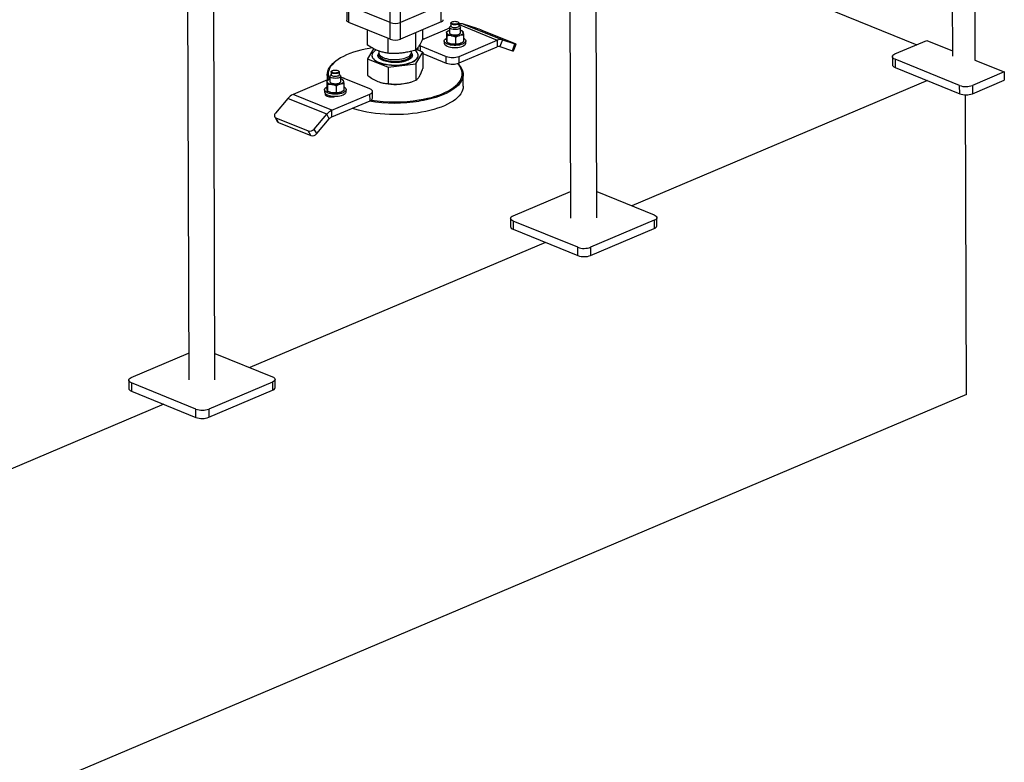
# Model space of a CAD drawing. Header units: millimetres. Extents: x 5 to 589, y 5 to 415.
# Tile 30 of 67: x 328 to 364, y 191 to 219. Entities that reach past the tile are written whole.
import ezdxf

# ---------------------------------------------------------------- set-up
doc = ezdxf.new("R2010")
doc.units = ezdxf.units.MM
doc.layers.add('TRAIT-FORT', color=4, linetype='Continuous', lineweight=25)

msp = doc.modelspace()

# ---------------------------------------------------------------- linework, layer by layer
at = {"layer": 'TRAIT-FORT', "color": 4, "linetype": 'Continuous', "lineweight": 25}
for p, q in [((362.094, 242.909), (362.176, 217.392)), ((362.921, 242.858), (363.003, 217.253)), ((341.887, 218.63), (341.813, 241.765)), ((348.058, 236.961), (348.14, 211.444)), ((349.106, 211.447), (349.025, 236.964)), ((334.022, 231.013), (334.104, 205.496)), ((335.07, 205.499), (334.989, 231.017)), ((349.837, 222.297), (360.869, 217.817)), ((339.911, 219.323), (339.913, 218.717)), ((341.51, 218.628), (339.99, 219.245)), ((339.992, 218.638), (339.99, 219.245)), ((341.51, 218.628), (341.508, 219.077)), ((343.384, 219.264), (341.887, 218.63)), ((343.386, 218.658), (343.384, 219.264)), ((341.512, 218.021), (339.992, 218.638)), ((341.512, 218.021), (341.51, 218.628)), ((341.889, 218.023), (341.887, 218.63)), ((343.386, 218.658), (341.889, 218.023)), ((343.771, 218.647), (343.757, 218.635)), ((344.024, 218.636), (344.009, 218.648)), ((340.673, 217.802), (340.672, 218.362)), ((342.453, 217.624), (342.451, 218.262)), ((343.691, 218.42), (342.682, 217.992)), ((342.707, 218.051), (342.706, 218.37)), ((343.577, 218.287), (343.578, 218.045)), ((343.659, 218.336), (343.65, 218.332)), ((343.691, 218.454), (343.691, 218.257)), ((343.741, 218.515), (343.713, 218.492)), ((343.74, 218.606), (343.741, 218.5)), ((344.041, 218.501), (344.04, 218.607)), ((344.04, 218.553), (345.447, 217.982)), ((344.069, 218.493), (344.041, 218.516)), ((344.091, 218.259), (344.091, 218.456)), ((344.148, 218.325), (344.123, 218.338)), ((344.209, 218.575), (345.634, 217.996)), ((344.674, 218.424), (344.209, 218.575)), ((346.081, 217.861), (344.894, 218.343)), ((341.436, 217.5), (341.435, 218.053)), ((343.492, 217.953), (343.493, 217.878)), ((343.609, 217.902), (343.608, 218.144)), ((343.635, 217.888), (343.661, 217.875)), ((343.923, 217.842), (343.922, 218.085)), ((344.043, 217.387), (345.447, 217.982)), ((344.206, 218.168), (344.206, 217.925)), ((344.293, 217.88), (344.292, 217.956)), ((345.447, 217.982), (345.448, 217.739)), ((345.634, 217.996), (345.541, 217.746)), ((345.634, 217.996), (346.098, 217.846)), ((360.065, 217.476), (361.234, 217.972)), ((361.234, 217.972), (362.175, 217.59)), ((340.9, 217.67), (340.675, 217.291)), ((341.091, 217.587), (341.092, 217.516)), ((342.292, 217.52), (342.291, 217.579)), ((342.455, 217.114), (342.709, 217.541)), ((342.709, 217.541), (342.466, 217.637)), ((342.523, 217.702), (342.523, 217.625)), ((342.622, 217.77), (343.572, 217.384)), ((342.623, 217.575), (342.622, 217.77)), ((342.709, 217.541), (342.711, 216.939)), ((344.044, 217.144), (345.448, 217.739)), ((344.124, 217.876), (344.133, 217.881)), ((345.541, 217.746), (346.005, 217.596)), ((346.005, 217.596), (346.098, 217.846)), ((346.043, 217.586), (346.136, 217.836)), ((339.497, 217.199), (339.468, 217.175)), ((340.675, 217.291), (341.438, 216.989)), ((340.675, 217.291), (340.677, 216.69)), ((340.84, 217.419), (340.84, 217.413)), ((341.077, 217.484), (341.094, 217.504)), ((342.544, 217.419), (342.544, 217.425)), ((342.709, 217.492), (343.573, 217.142)), ((343.573, 217.142), (343.572, 217.384)), ((344.044, 217.144), (344.043, 217.387)), ((359.969, 217.379), (359.97, 217.075)), ((362.443, 216.316), (360.068, 217.28)), ((360.068, 217.28), (360.069, 216.977)), ((363.003, 217.253), (364.084, 216.815)), ((339.342, 216.813), (339.342, 216.707)), ((339.373, 216.854), (339.358, 216.842)), ((339.625, 216.843), (339.61, 216.855)), ((339.642, 216.708), (339.642, 216.814)), ((341.438, 216.989), (342.455, 217.114)), ((341.438, 216.989), (341.44, 216.387)), ((342.455, 217.114), (342.457, 216.512)), ((360.069, 216.977), (362.444, 216.013)), ((364.084, 216.815), (362.914, 216.319)), ((364.084, 216.815), (364.085, 216.511)), ((339.292, 216.556), (337.94, 215.983)), ((339.179, 216.494), (339.179, 216.252)), ((339.194, 216.701), (339.195, 216.515)), ((339.261, 216.543), (339.252, 216.539)), ((339.292, 216.662), (339.293, 216.464)), ((339.342, 216.722), (339.314, 216.7)), ((339.343, 216.702), (339.342, 216.707)), ((339.67, 216.701), (339.642, 216.723)), ((339.693, 216.466), (339.692, 216.663)), ((339.75, 216.532), (339.724, 216.545)), ((340.765, 216.195), (339.815, 216.58)), ((341.128, 216.439), (341.133, 216.438)), ((342.257, 216.441), (342.302, 216.456)), ((344.196, 216.293), (344.194, 216.717)), ((361.256, 216.495), (350.393, 211.891)), ((362.915, 216.016), (364.085, 216.511)), ((339.094, 216.161), (339.094, 216.085)), ((339.209, 216.351), (339.21, 216.109)), ((339.237, 216.095), (339.262, 216.082)), ((339.524, 216.292), (339.524, 216.049)), ((339.726, 216.084), (339.735, 216.088)), ((339.807, 216.375), (339.808, 216.132)), ((339.894, 216.087), (339.894, 216.163)), ((340.865, 215.854), (340.864, 216.097)), ((362.444, 216.013), (362.443, 216.316)), ((362.914, 216.319), (362.915, 216.016)), ((337.753, 215.839), (337.291, 215.296)), ((339.178, 215.26), (337.753, 215.839)), ((339.365, 215.404), (337.94, 215.983)), ((339.188, 215.923), (339.188, 215.978)), ((339.294, 215.942), (339.295, 215.897)), ((339.365, 215.404), (340.768, 215.999)), ((339.365, 215.162), (340.769, 215.757)), ((340.769, 215.757), (340.768, 215.999)), ((362.699, 204.958), (362.664, 215.974)), ((339.365, 215.162), (339.365, 215.404)), ((337.264, 215.167), (337.358, 214.996)), ((337.309, 215.129), (338.496, 214.647)), ((337.403, 214.958), (337.309, 215.129)), ((338.716, 214.717), (339.178, 215.26)), ((338.81, 214.547), (339.272, 215.09)), ((339.272, 215.09), (339.178, 215.26)), ((337.403, 214.958), (338.59, 214.476)), ((338.59, 214.476), (338.496, 214.647)), ((338.81, 214.547), (338.716, 214.717)), ((346.029, 211.528), (348.137, 212.421)), ((349.103, 212.415), (351.214, 211.558)), ((345.933, 211.431), (345.934, 211.127)), ((351.314, 211.157), (351.313, 211.46)), ((348.407, 210.368), (346.032, 211.333)), ((346.032, 211.333), (346.033, 211.029)), ((346.033, 211.029), (348.408, 210.065)), ((351.217, 211.362), (348.878, 210.371)), ((348.879, 210.068), (351.218, 211.059)), ((351.217, 211.362), (351.218, 211.059)), ((347.22, 210.547), (336.357, 205.944)), ((348.408, 210.065), (348.407, 210.368)), ((348.878, 210.371), (348.879, 210.068)), ((331.993, 205.58), (334.1, 206.474)), ((335.067, 206.467), (337.178, 205.61)), ((331.897, 205.483), (331.898, 205.179)), ((334.371, 204.42), (331.996, 205.385)), ((331.996, 205.385), (331.997, 205.081)), ((337.181, 205.415), (334.842, 204.423)), ((337.181, 205.415), (337.182, 205.111)), ((337.278, 205.209), (337.277, 205.512)), ((362.699, 204.958), (306.555, 181.167)), ((331.997, 205.081), (334.372, 204.117)), ((334.843, 204.12), (337.182, 205.111)), ((333.184, 204.599), (322.32, 199.996)), ((334.372, 204.117), (334.371, 204.42)), ((334.842, 204.423), (334.843, 204.12))]:
    msp.add_line(p, q, dxfattribs=at)
at = {"layer": 'TRAIT-FORT', "color": 4, "linetype": 'Continuous', "lineweight": 25, "flags": 128}
for points in [[(339.992, 218.638), (339.959, 218.655), (339.934, 218.674), (339.918, 218.695), (339.913, 218.716), (339.913, 218.717)], [(344.04, 218.613), (344.037, 218.595), (344.023, 218.578), (343.998, 218.564), (343.964, 218.553), (343.925, 218.546), (343.882, 218.545), (343.84, 218.548), (343.802, 218.556), (343.772, 218.568), (343.751, 218.584), (343.741, 218.601), (343.743, 218.619), (343.757, 218.635)], [(344.023, 218.627), (344.021, 218.611), (344.007, 218.595), (343.982, 218.582), (343.95, 218.573), (343.912, 218.567), (343.872, 218.567), (343.834, 218.572), (343.801, 218.581), (343.776, 218.593), (343.761, 218.608), (343.757, 218.625), (343.765, 218.641), (343.785, 218.655), (343.814, 218.667), (343.849, 218.674), (343.888, 218.677), (343.928, 218.675), (343.964, 218.668), (343.993, 218.657), (344.014, 218.643), (344.023, 218.627)], [(344.024, 218.636), (344.03, 218.63), (344.04, 218.613)], [(343.593, 218.246), (343.592, 218.262), (343.596, 218.279), (343.605, 218.294), (343.619, 218.31), (343.638, 218.324), (343.661, 218.337), (343.688, 218.349), (343.691, 218.35)], [(344.09, 218.463), (344.088, 218.442), (344.074, 218.422), (344.048, 218.404), (344.012, 218.39), (343.969, 218.379), (343.921, 218.373), (343.871, 218.372), (343.822, 218.377), (343.777, 218.386), (343.74, 218.4), (343.712, 218.417), (343.695, 218.437), (343.691, 218.458), (343.699, 218.478), (343.713, 218.492)], [(343.691, 218.257), (343.696, 218.24), (343.713, 218.22), (343.741, 218.203), (343.778, 218.189), (343.823, 218.18), (343.872, 218.175), (343.922, 218.176), (343.97, 218.182), (344.013, 218.192), (344.049, 218.207), (344.074, 218.225), (344.089, 218.245), (344.091, 218.259)], [(344.041, 218.501), (344.038, 218.489), (344.023, 218.472), (343.999, 218.458), (343.965, 218.447), (343.925, 218.44), (343.883, 218.438), (343.841, 218.442), (343.803, 218.45), (343.772, 218.462), (343.751, 218.477), (343.741, 218.495), (343.741, 218.5)], [(344.19, 218.27), (344.191, 218.254), (344.187, 218.237), (344.178, 218.221), (344.163, 218.206), (344.145, 218.192), (344.122, 218.179), (344.094, 218.167), (344.064, 218.157)], [(344.069, 218.493), (344.079, 218.483), (344.09, 218.463)], [(344.206, 218.058), (344.22, 218.051), (344.255, 218.026), (344.279, 217.999), (344.291, 217.97), (344.291, 217.942), (344.279, 217.913), (344.255, 217.886), (344.22, 217.861), (344.176, 217.838), (344.122, 217.82), (344.062, 217.805), (343.997, 217.795), (343.928, 217.789), (343.858, 217.789), (343.789, 217.794), (343.724, 217.804), (343.663, 217.818), (343.61, 217.836), (343.565, 217.858), (343.53, 217.883), (343.506, 217.91), (343.494, 217.939)], [(343.494, 217.939), (343.494, 217.968), (343.506, 217.996), (343.53, 218.024), (343.564, 218.049), (343.578, 218.056)], [(343.765, 218.145), (343.731, 218.152), (343.699, 218.162), (343.671, 218.173), (343.646, 218.186), (343.626, 218.2), (343.61, 218.214), (343.599, 218.23), (343.593, 218.246)], [(340.848, 217.699), (340.741, 217.681), (340.586, 217.651), (340.437, 217.617), (340.293, 217.578), (340.157, 217.536), (340.027, 217.49), (339.906, 217.44), (339.793, 217.387), (339.689, 217.33), (339.595, 217.271), (339.51, 217.21), (339.436, 217.146), (339.373, 217.08), (339.321, 217.013), (339.28, 216.944), (339.251, 216.874), (339.233, 216.804), (339.227, 216.734), (339.233, 216.663), (339.251, 216.593), (339.269, 216.546)], [(340.865, 217.505), (340.847, 217.464), (340.84, 217.422), (340.846, 217.38), (340.863, 217.339), (340.892, 217.299), (340.932, 217.26), (340.983, 217.224), (341.044, 217.191), (341.114, 217.161), (341.192, 217.135), (341.277, 217.112), (341.368, 217.095), (341.463, 217.081), (341.562, 217.073), (341.662, 217.069), (341.763, 217.07), (341.863, 217.076), (341.961, 217.088), (342.054, 217.103), (342.143, 217.124), (342.225, 217.148), (342.3, 217.176), (342.366, 217.208), (342.423, 217.243), (342.47, 217.28), (342.505, 217.319), (342.529, 217.36), (342.542, 217.402), (342.542, 217.444), (342.531, 217.485), (342.508, 217.526), (342.473, 217.565), (342.428, 217.602), (342.412, 217.613)], [(342.523, 217.625), (342.523, 217.625), (342.525, 217.614)], [(342.579, 217.792), (342.58, 217.791), (342.622, 217.77)], [(343.493, 217.878), (343.494, 217.863), (343.506, 217.835), (343.53, 217.807), (343.565, 217.783), (343.61, 217.761), (343.664, 217.742), (343.724, 217.728), (343.79, 217.718), (343.858, 217.713), (343.928, 217.714), (343.997, 217.719), (344.062, 217.729), (344.123, 217.744), (344.176, 217.762), (344.221, 217.785), (344.255, 217.81), (344.279, 217.837), (344.291, 217.866), (344.293, 217.88)], [(346.098, 217.846), (346.116, 217.84), (346.128, 217.837), (346.135, 217.836), (346.135, 217.837), (346.13, 217.84), (346.119, 217.845), (346.102, 217.852), (346.081, 217.861)], [(339.229, 216.529), (339.218, 216.56), (339.2, 216.632), (339.194, 216.703), (339.2, 216.775), (339.218, 216.846), (339.248, 216.917), (339.289, 216.986), (339.342, 217.054), (339.406, 217.121), (339.468, 217.175)], [(340.84, 217.413), (340.846, 217.374), (340.863, 217.333), (340.892, 217.293), (340.932, 217.254), (340.983, 217.218), (341.044, 217.185), (341.114, 217.155), (341.192, 217.129), (341.277, 217.106), (341.368, 217.088), (341.463, 217.075), (341.562, 217.067), (341.662, 217.063), (341.763, 217.064), (341.863, 217.07), (341.961, 217.081), (342.054, 217.097), (342.143, 217.118), (342.225, 217.142), (342.3, 217.17), (342.366, 217.202), (342.423, 217.237), (342.47, 217.274), (342.505, 217.313), (342.53, 217.354), (342.542, 217.396), (342.544, 217.419)], [(341.092, 217.516), (341.092, 217.507), (341.101, 217.473), (341.121, 217.439), (341.153, 217.407), (341.195, 217.377), (341.247, 217.35), (341.307, 217.326), (341.375, 217.306), (341.449, 217.29), (341.527, 217.278), (341.609, 217.271), (341.693, 217.269), (341.776, 217.272), (341.858, 217.279), (341.937, 217.292), (342.011, 217.308), (342.078, 217.329), (342.138, 217.353), (342.19, 217.381), (342.231, 217.411), (342.263, 217.443), (342.283, 217.477), (342.291, 217.512), (342.292, 217.52)], [(341.097, 217.483), (341.093, 217.468), (341.093, 217.433), (341.105, 217.399), (341.128, 217.365), (341.163, 217.334), (341.207, 217.304), (341.261, 217.278), (341.323, 217.255), (341.393, 217.236), (341.468, 217.221), (341.548, 217.21)], [(341.548, 217.21), (341.63, 217.205), (341.714, 217.204), (341.797, 217.208), (341.878, 217.216), (341.956, 217.23), (342.028, 217.247), (342.094, 217.269), (342.152, 217.294), (342.201, 217.322), (342.24, 217.353), (342.269, 217.386), (342.286, 217.42), (342.292, 217.455), (342.286, 217.487)], [(360.068, 217.28), (360.026, 217.301), (359.995, 217.325), (359.976, 217.351), (359.969, 217.378), (359.975, 217.405), (359.993, 217.431), (360.024, 217.455), (360.065, 217.476)], [(339.625, 216.843), (339.631, 216.837), (339.641, 216.82), (339.639, 216.802), (339.625, 216.785), (339.6, 216.771), (339.566, 216.76), (339.526, 216.753), (339.484, 216.752), (339.442, 216.755), (339.404, 216.763), (339.373, 216.775), (339.352, 216.791), (339.342, 216.808)], [(339.342, 216.808), (339.345, 216.826), (339.358, 216.842)], [(339.359, 216.824), (339.361, 216.84), (339.375, 216.856), (339.4, 216.869), (339.432, 216.878), (339.47, 216.884), (339.51, 216.884), (339.548, 216.879), (339.581, 216.87), (339.606, 216.858), (339.621, 216.842), (339.625, 216.826), (339.616, 216.81), (339.597, 216.795), (339.568, 216.784), (339.533, 216.777), (339.494, 216.774), (339.454, 216.776), (339.418, 216.783), (339.389, 216.794), (339.368, 216.808), (339.359, 216.824)], [(342.568, 215.785), (342.725, 215.813), (342.877, 215.845), (343.024, 215.881), (343.164, 215.922), (343.297, 215.966), (343.423, 216.014), (343.54, 216.066), (343.648, 216.121), (343.748, 216.178), (343.837, 216.239), (343.916, 216.301), (343.985, 216.366), (344.042, 216.433), (344.089, 216.501), (344.124, 216.57), (344.147, 216.64), (344.159, 216.711), (344.159, 216.781), (344.148, 216.852), (344.124, 216.922), (344.089, 216.991), (344.043, 217.059), (343.985, 217.125)], [(343.99, 217.126), (344.016, 217.1), (344.075, 217.033), (344.122, 216.964), (344.157, 216.894), (344.181, 216.823), (344.193, 216.752), (344.193, 216.68), (344.181, 216.609), (344.157, 216.538), (344.121, 216.467), (344.074, 216.398), (344.016, 216.331), (343.946, 216.265), (343.866, 216.202), (343.775, 216.14), (343.675, 216.082), (343.565, 216.026), (343.446, 215.974), (343.319, 215.925), (343.184, 215.881), (343.042, 215.839), (342.893, 215.803), (342.739, 215.77), (342.58, 215.742)], [(359.97, 217.075), (359.97, 217.074), (359.977, 217.047), (359.996, 217.022), (360.027, 216.998), (360.069, 216.977)], [(339.194, 216.453), (339.193, 216.47), (339.197, 216.486), (339.207, 216.502), (339.221, 216.517), (339.239, 216.531), (339.263, 216.544), (339.29, 216.556), (339.292, 216.557)], [(339.366, 216.352), (339.332, 216.36), (339.3, 216.369), (339.272, 216.38), (339.247, 216.393), (339.227, 216.407), (339.211, 216.422), (339.2, 216.437), (339.194, 216.453)], [(339.67, 216.701), (339.671, 216.7), (339.688, 216.68), (339.692, 216.66), (339.684, 216.639), (339.664, 216.62), (339.633, 216.604), (339.593, 216.591), (339.547, 216.583), (339.497, 216.579), (339.448, 216.581), (339.4, 216.588), (339.359, 216.6), (339.326, 216.616), (339.304, 216.634), (339.293, 216.654), (339.293, 216.654)], [(339.293, 216.464), (339.294, 216.457), (339.304, 216.437), (339.327, 216.418), (339.36, 216.403), (339.401, 216.391), (339.448, 216.384), (339.498, 216.382), (339.548, 216.385), (339.594, 216.394), (339.633, 216.407), (339.664, 216.423), (339.685, 216.442), (339.693, 216.463), (339.693, 216.466)], [(339.642, 216.708), (339.639, 216.696), (339.625, 216.679), (339.6, 216.665), (339.566, 216.654), (339.526, 216.647), (339.484, 216.646), (339.442, 216.649), (339.404, 216.657), (339.374, 216.669), (339.352, 216.685), (339.343, 216.702)], [(339.792, 216.477), (339.793, 216.461), (339.788, 216.444), (339.779, 216.429), (339.765, 216.413), (339.746, 216.399), (339.723, 216.386), (339.696, 216.374), (339.665, 216.364)], [(339.094, 216.085), (339.096, 216.07), (339.108, 216.042), (339.132, 216.015), (339.167, 215.99), (339.212, 215.968), (339.265, 215.949), (339.326, 215.935), (339.391, 215.925), (339.46, 215.921), (339.53, 215.921), (339.598, 215.926), (339.664, 215.936), (339.724, 215.951), (339.777, 215.97), (339.822, 215.992), (339.857, 216.017), (339.881, 216.044), (339.893, 216.073), (339.894, 216.087)], [(339.892, 216.178), (339.892, 216.149), (339.88, 216.12), (339.857, 216.093), (339.822, 216.068), (339.777, 216.045), (339.724, 216.027), (339.663, 216.012), (339.598, 216.002), (339.529, 215.997), (339.46, 215.996), (339.391, 216.001), (339.325, 216.011), (339.265, 216.025), (339.211, 216.044), (339.166, 216.066), (339.132, 216.09), (339.108, 216.118), (339.095, 216.146), (339.095, 216.175), (339.107, 216.203), (339.131, 216.231), (339.166, 216.256), (339.179, 216.264)], [(344.196, 216.293), (344.196, 216.291), (344.19, 216.22), (344.172, 216.148), (344.142, 216.078), (344.101, 216.008), (344.048, 215.94), (343.984, 215.873), (343.909, 215.808), (343.823, 215.746), (343.728, 215.686), (343.622, 215.629), (343.508, 215.575), (343.385, 215.525), (343.254, 215.478), (343.115, 215.435), (342.97, 215.396), (342.818, 215.361), (342.662, 215.331), (342.5, 215.305), (342.335, 215.284), (342.167, 215.268), (341.996, 215.256), (341.824, 215.249), (341.652, 215.248), (341.479, 215.251), (341.308, 215.259), (341.139, 215.272), (340.972, 215.29), (340.808, 215.313), (340.649, 215.34), (340.495, 215.372), (340.347, 215.408), (340.205, 215.448), (340.112, 215.478)], [(340.768, 215.999), (340.809, 216.02), (340.84, 216.045), (340.858, 216.071), (340.864, 216.098), (340.857, 216.125), (340.838, 216.15), (340.806, 216.174), (340.765, 216.195)], [(339.129, 216.017), (339.122, 216.001), (339.122, 215.979), (339.134, 215.958), (339.157, 215.938), (339.19, 215.922), (339.231, 215.908), (339.279, 215.899), (339.33, 215.895), (339.382, 215.895), (339.433, 215.9), (339.48, 215.91), (339.512, 215.92)], [(337.291, 215.296), (337.273, 215.272), (337.261, 215.247), (337.255, 215.222), (337.254, 215.198), (337.26, 215.176), (337.271, 215.156), (337.287, 215.141), (337.309, 215.129)], [(346.032, 211.333), (345.99, 211.353), (345.959, 211.377), (345.94, 211.403), (345.933, 211.43), (345.939, 211.457), (345.957, 211.483), (345.988, 211.507), (346.029, 211.528)], [(351.214, 211.558), (351.256, 211.537), (351.287, 211.514), (351.306, 211.488), (351.313, 211.461), (351.307, 211.434), (351.289, 211.408), (351.258, 211.384), (351.217, 211.362)], [(345.934, 211.127), (345.934, 211.127), (345.941, 211.1), (345.96, 211.074), (345.991, 211.05), (346.033, 211.029)], [(331.996, 205.385), (331.954, 205.405), (331.923, 205.429), (331.904, 205.455), (331.897, 205.482), (331.903, 205.509), (331.921, 205.535), (331.951, 205.559), (331.993, 205.58)], [(337.178, 205.61), (337.22, 205.589), (337.251, 205.566), (337.27, 205.54), (337.277, 205.513), (337.271, 205.486), (337.253, 205.46), (337.222, 205.436), (337.181, 205.415)], [(331.898, 205.179), (331.898, 205.179), (331.905, 205.152), (331.924, 205.126), (331.955, 205.102), (331.997, 205.081)]]:
    msp.add_lwpolyline(points, dxfattribs=at)
at = {"layer": 'TRAIT-FORT', "color": 4, "linetype": 'Continuous', "lineweight": 25}
for centre, radius, start, end in [((341.695, 219.148), 0.552, 250.36, 290.2989), ((343.362, 218.758), 0.103, 283.3075, 347.6478), ((344.135, 218.323), 0.262, 73.5772, 111.2435), ((344.058, 218.211), 0.145, 24.1891, 76.914), ((343.463, 214.797), 3.824, 68.026, 71.5436), ((341.697, 218.541), 0.552, 250.36, 290.2989), ((343.889, 218.803), 0.67, 259.3747, 285.1695), ((345.56, 217.74), 0.267, 73.7757, 114.9485), ((341.181, 217.289), 0.383, 119.0589, 145.7119), ((343.833, 218.235), 0.399, 244.4061, 260.3029), ((343.89, 218.5), 0.67, 259.3747, 285.1695), ((343.974, 218.176), 0.335, 285.7385, 296.6701), ((345.504, 217.618), 0.134, 73.7757, 114.9485), ((346.056, 217.712), 0.126, 246.3843, 264.0573), ((343.804, 218.034), 0.69, 250.36, 290.2989), ((343.805, 217.792), 0.69, 250.36, 290.2989), ((339.343, 216.659), 0.0499, 125.0133, 184.9341), ((339.617, 216.066), 0.551, 68.9929, 82.166), ((339.66, 216.418), 0.145, 24.1891, 76.914), ((341.764, 217.991), 1.626, 276.5188, 287.662), ((339.435, 216.442), 0.399, 244.4061, 260.3029), ((339.49, 217.01), 0.67, 259.3747, 285.1695), ((339.575, 216.383), 0.335, 285.7385, 296.6701), ((339.746, 216.122), 0.157, 20.9743, 66.8627), ((341.689, 218.339), 1.981, 253.7, 277.5338), ((362.675, 216.966), 0.69, 250.36, 290.2989), ((338.155, 215.511), 0.519, 114.5052, 140.8319), ((339.491, 216.707), 0.67, 259.3747, 285.1695), ((341.68, 221.483), 5.811, 260.7605, 278.9131), ((340.739, 215.882), 0.128, 283.3075, 347.6478), ((341.679, 221.466), 5.75, 261.3607, 278.8944), ((362.676, 216.663), 0.69, 250.36, 290.2989), ((339.58, 214.933), 0.519, 114.5052, 140.8319), ((337.433, 215.04), 0.0866, 209.7708, 249.4634), ((339.473, 214.926), 0.259, 114.5052, 140.8319), ((338.552, 214.849), 0.21, 254.4098, 321.1779), ((338.646, 214.678), 0.21, 254.4098, 321.1779), ((351.189, 211.184), 0.128, 283.3075, 347.6478), ((348.639, 211.018), 0.69, 250.36, 290.2989), ((348.64, 210.715), 0.69, 250.36, 290.2989), ((337.153, 205.236), 0.128, 283.3075, 347.6478), ((334.603, 205.07), 0.69, 250.36, 290.2989), ((334.604, 204.767), 0.69, 250.36, 290.2989)]:
    msp.add_arc(centre, radius, start, end, dxfattribs=at)
for points, knots in [([(343.577, 218.287), (343.6, 218.303), (343.624, 218.32), (343.649, 218.331), (343.65, 218.331)], [0, 0, 0, 0, 0.93929, 1, 1, 1, 1]), ([(343.593, 218.246), (343.59, 218.255), (343.586, 218.273), (343.581, 218.283), (343.578, 218.286), (343.577, 218.287)], [0, 0, 0, 0, 0.413688, 0.838028, 1, 1, 1, 1]), ([(344.148, 218.325), (344.149, 218.325), (344.158, 218.321), (344.167, 218.316), (344.175, 218.311)], [0, 0, 0, 0, 0.071988, 1, 1, 1, 1]), ([(344.175, 218.311), (344.177, 218.308), (344.182, 218.302), (344.188, 218.281), (344.19, 218.27)], [0, 0, 0, 0, 0.493244, 1, 1, 1, 1]), ([(344.19, 218.27), (344.192, 218.259), (344.197, 218.236), (344.202, 218.198), (344.205, 218.175), (344.206, 218.168)], [0, 0, 0, 0, 0.413688, 0.838028, 1, 1, 1, 1]), ([(342.707, 218.051), (342.69, 218.011), (342.658, 217.935), (342.611, 217.838), (342.569, 217.765), (342.53, 217.709), (342.493, 217.662), (342.467, 217.637), (342.453, 217.624)], [0, 0, 0, 0, 0.202068, 0.3827, 0.555315, 0.692992, 0.838894, 1, 1, 1, 1]), ([(343.594, 217.943), (343.591, 217.954), (343.587, 217.977), (343.582, 218.014), (343.579, 218.038), (343.578, 218.045)], [0, 0, 0, 0, 0.413688, 0.838028, 1, 1, 1, 1]), ([(343.608, 218.144), (343.606, 218.164), (343.601, 218.204), (343.595, 218.232), (343.593, 218.246)], [0, 0, 0, 0, 0.493244, 1, 1, 1, 1]), ([(343.609, 217.902), (343.606, 217.905), (343.601, 217.911), (343.596, 217.932), (343.594, 217.943)], [0, 0, 0, 0, 0.493244, 1, 1, 1, 1]), ([(343.765, 218.145), (343.743, 218.148), (343.698, 218.154), (343.646, 218.15), (343.616, 218.146), (343.608, 218.144)], [0, 0, 0, 0, 0.413688, 0.838028, 1, 1, 1, 1]), ([(343.766, 217.841), (343.744, 217.847), (343.699, 217.858), (343.647, 217.881), (343.617, 217.897), (343.609, 217.902)], [0, 0, 0, 0, 0.413688, 0.838028, 1, 1, 1, 1]), ([(343.922, 218.085), (343.897, 218.098), (343.846, 218.124), (343.792, 218.138), (343.765, 218.145)], [0, 0, 0, 0, 0.493244, 1, 1, 1, 1]), ([(344.064, 218.157), (344.044, 218.15), (344.003, 218.135), (343.956, 218.108), (343.93, 218.09), (343.922, 218.085)], [0, 0, 0, 0, 0.413688, 0.838028, 1, 1, 1, 1]), ([(344.206, 218.168), (344.183, 218.17), (344.137, 218.173), (344.088, 218.162), (344.064, 218.157)], [0, 0, 0, 0, 0.493244, 1, 1, 1, 1]), ([(344.206, 217.925), (344.184, 217.91), (344.138, 217.88), (344.089, 217.862), (344.065, 217.853)], [0, 0, 0, 0, 0.493244, 1, 1, 1, 1]), ([(341.436, 217.5), (341.385, 217.508), (341.289, 217.524), (341.147, 217.563), (341.021, 217.611), (340.905, 217.666), (340.791, 217.727), (340.714, 217.776), (340.673, 217.802)], [0, 0, 0, 0, 0.202068, 0.3827, 0.555315, 0.692992, 0.838894, 1, 1, 1, 1]), ([(342.453, 217.624), (342.385, 217.604), (342.257, 217.566), (342.068, 217.526), (341.9, 217.503), (341.745, 217.493), (341.594, 217.491), (341.49, 217.497), (341.436, 217.5)], [0, 0, 0, 0, 0.202068, 0.3827, 0.555315, 0.692992, 0.838894, 1, 1, 1, 1]), ([(343.923, 217.842), (343.898, 217.838), (343.847, 217.831), (343.793, 217.838), (343.766, 217.841)], [0, 0, 0, 0, 0.493244, 1, 1, 1, 1]), ([(344.065, 217.853), (344.045, 217.849), (344.004, 217.839), (343.957, 217.839), (343.93, 217.841), (343.923, 217.842)], [0, 0, 0, 0, 0.413688, 0.8380277, 1, 1, 1, 1]), ([(341.54, 217.167), (341.503, 217.171), (341.427, 217.181), (341.321, 217.206), (341.224, 217.241), (341.146, 217.284), (341.099, 217.325), (341.075, 217.359), (341.06, 217.393), (341.055, 217.435), (341.07, 217.468), (341.077, 217.484)], [0, 0, 0, 0, 0.116497, 0.239972, 0.36858, 0.499917, 0.631255, 0.695633, 0.760028, 0.883503, 1, 1, 1, 1]), ([(342.307, 217.361), (342.295, 217.345), (342.272, 217.314), (342.21, 217.27), (342.126, 217.229), (342.022, 217.197), (341.923, 217.177), (341.84, 217.167), (341.758, 217.16), (341.656, 217.158), (341.578, 217.164), (341.54, 217.167)], [0, 0, 0, 0, 0.116497, 0.239972, 0.36858, 0.499917, 0.631255, 0.695633, 0.760028, 0.883503, 1, 1, 1, 1]), ([(342.287, 217.513), (342.288, 217.512), (342.298, 217.504), (342.308, 217.485), (342.324, 217.451), (342.329, 217.409), (342.314, 217.377), (342.307, 217.361)], [0, 0, 0, 0, 0.018728, 0.190044, 0.361408, 0.689989, 1, 1, 1, 1]), ([(342.584, 216.651), (342.605, 216.69), (342.648, 216.77), (342.69, 216.882), (342.711, 216.939)], [0, 0, 0, 0, 0.494511, 1, 1, 1, 1]), ([(339.179, 216.494), (339.201, 216.51), (339.225, 216.528), (339.25, 216.538), (339.252, 216.538)], [0, 0, 0, 0, 0.93929, 1, 1, 1, 1]), ([(339.194, 216.453), (339.192, 216.462), (339.187, 216.48), (339.182, 216.49), (339.179, 216.494), (339.179, 216.494)], [0, 0, 0, 0, 0.413688, 0.838028, 1, 1, 1, 1]), ([(339.209, 216.351), (339.207, 216.371), (339.202, 216.412), (339.197, 216.439), (339.194, 216.453)], [0, 0, 0, 0, 0.493244, 1, 1, 1, 1]), ([(339.75, 216.532), (339.75, 216.532), (339.759, 216.528), (339.768, 216.523), (339.776, 216.518)], [0, 0, 0, 0, 0.0719885, 1, 1, 1, 1]), ([(339.776, 216.518), (339.779, 216.515), (339.784, 216.509), (339.789, 216.488), (339.792, 216.477)], [0, 0, 0, 0, 0.493244, 1, 1, 1, 1]), ([(339.792, 216.477), (339.794, 216.466), (339.798, 216.443), (339.803, 216.405), (339.806, 216.382), (339.807, 216.375)], [0, 0, 0, 0, 0.413688, 0.838028, 1, 1, 1, 1]), ([(340.677, 216.69), (340.739, 216.645), (340.833, 216.577), (340.961, 216.506), (341.026, 216.478), (341.059, 216.464)], [0, 0, 0, 0, 0.495251, 0.746818, 1, 1, 1, 1]), ([(341.059, 216.464), (341.123, 216.442), (341.252, 216.399), (341.377, 216.391), (341.44, 216.387)], [0, 0, 0, 0, 0.494511, 1, 1, 1, 1]), ([(341.949, 216.375), (342.034, 216.389), (342.206, 216.418), (342.373, 216.48), (342.457, 216.512)], [0, 0, 0, 0, 0.494511, 1, 1, 1, 1]), ([(342.457, 216.512), (342.477, 216.526), (342.509, 216.548), (342.551, 216.599), (342.573, 216.634), (342.584, 216.651)], [0, 0, 0, 0, 0.495251, 0.746818, 1, 1, 1, 1]), ([(339.195, 216.15), (339.193, 216.161), (339.188, 216.184), (339.183, 216.221), (339.18, 216.245), (339.179, 216.252)], [0, 0, 0, 0, 0.413688, 0.838028, 1, 1, 1, 1]), ([(339.21, 216.109), (339.208, 216.112), (339.203, 216.118), (339.198, 216.139), (339.195, 216.15)], [0, 0, 0, 0, 0.4932444, 1, 1, 1, 1]), ([(339.366, 216.352), (339.344, 216.355), (339.299, 216.361), (339.247, 216.357), (339.218, 216.353), (339.209, 216.351)], [0, 0, 0, 0, 0.413688, 0.838028, 1, 1, 1, 1]), ([(339.367, 216.049), (339.345, 216.054), (339.3, 216.065), (339.248, 216.088), (339.218, 216.104), (339.21, 216.109)], [0, 0, 0, 0, 0.413688, 0.8380277, 1, 1, 1, 1]), ([(339.524, 216.292), (339.498, 216.305), (339.447, 216.332), (339.394, 216.345), (339.366, 216.352)], [0, 0, 0, 0, 0.493244, 1, 1, 1, 1]), ([(339.665, 216.364), (339.645, 216.357), (339.605, 216.342), (339.558, 216.315), (339.531, 216.297), (339.524, 216.292)], [0, 0, 0, 0, 0.413688, 0.838028, 1, 1, 1, 1]), ([(339.807, 216.375), (339.784, 216.377), (339.738, 216.38), (339.69, 216.369), (339.665, 216.364)], [0, 0, 0, 0, 0.493244, 1, 1, 1, 1]), ([(339.808, 216.132), (339.785, 216.117), (339.739, 216.087), (339.691, 216.069), (339.666, 216.06)], [0, 0, 0, 0, 0.493244, 1, 1, 1, 1]), ([(341.44, 216.387), (341.523, 216.377), (341.647, 216.362), (341.818, 216.362), (341.905, 216.371), (341.949, 216.375)], [0, 0, 0, 0, 0.495251, 0.746818, 1, 1, 1, 1]), ([(339.524, 216.049), (339.499, 216.045), (339.448, 216.038), (339.395, 216.045), (339.367, 216.049)], [0, 0, 0, 0, 0.493244, 1, 1, 1, 1]), ([(339.666, 216.06), (339.646, 216.056), (339.606, 216.046), (339.559, 216.046), (339.532, 216.048), (339.524, 216.049)], [0, 0, 0, 0, 0.413688, 0.8380277, 1, 1, 1, 1])]:
    msp.add_open_spline(points, degree=3, knots=knots, dxfattribs=at)

doc.saveas('drawing.dxf')
